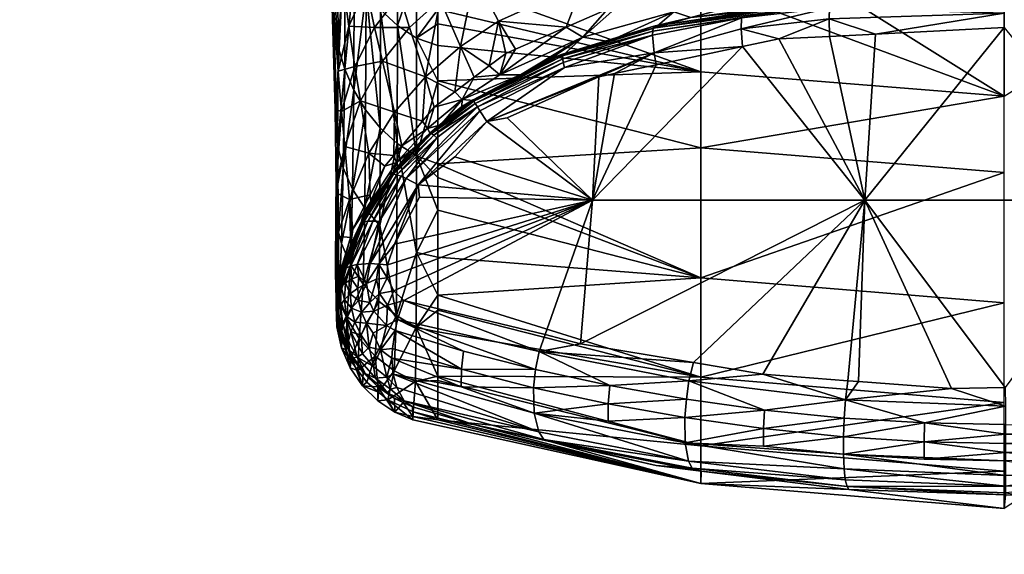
# Model space of a CAD drawing. Extents: x -0.028 to 0.148, y -0.14 to 0.028.
# Tile 64 of 256: x 0.108 to 0.12, y -0.041 to -0.035. Entities that reach past the tile are written whole.
import ezdxf

# ---------------------------------------------------------------- set-up
doc = ezdxf.new("R2010")
doc.units = 0
doc.layers.add('mesh', color=7, linetype='CONTINUOUS')

msp = doc.modelspace()

# ---------------------------------------------------------------- meshes
at = {"layer": 'mesh'}
mesh = msp.add_polyface(dxfattribs=at)
corners = [(0.112068, -0.033816, 0.071432), (0.112211, -0.03335, 0.07208), (0.112317, -0.033981, 0.07498), (0.112144, -0.034439, 0.074415), (0.112093, -0.035518, 0.076933), (0.112009, -0.034358, 0.070787), (0.112556, -0.033596, 0.075548), (0.112422, -0.034529, 0.077897), (0.112218, -0.034986, 0.077414), (0.112107, -0.03263, 0.0692), (0.112422, -0.032959, 0.072731), (0.111927, -0.032322, 0.065524), (0.112171, -0.03138, 0.067176), (0.112292, -0.032225, 0.069938), (0.112012, -0.03181, 0.066349), (0.112004, -0.03277, 0.06079), (0.112005, -0.032813, 0.060947), (0.112064, -0.033104, 0.060892), (0.111991, -0.032348, 0.059244), (0.112038, -0.032123, 0.058129), (0.11199, -0.032312, 0.059111), (0.111982, -0.031741, 0.058016), (0.111984, -0.031891, 0.058302), (0.112018, -0.033252, 0.062557), (0.112083, -0.033837, 0.063883), (0.112036, -0.034421, 0.067546), (0.112092, -0.035232, 0.070149), (0.112267, -0.03359, 0.060807), (0.112168, -0.034096, 0.063904), (0.112281, -0.034343, 0.063923), (0.11215, -0.033354, 0.060848), (0.112248, -0.032512, 0.05783), (0.112247, -0.03147, 0.056646), (0.112401, -0.031587, 0.056465), (0.112127, -0.032323, 0.057975), (0.112124, -0.031341, 0.056842), (0.112414, -0.033809, 0.060771), (0.112406, -0.033374, 0.059189), (0.113127, -0.031874, 0.199237), (0.110065, -0.031981, 0.200919), (0.113137, -0.031986, 0.199259), (0.111616, -0.032139, 0.231431), (0.113223, -0.03215, 0.232077), (0.111973, -0.03215, 0.23156), (0.113234, -0.032118, 0.19949), (0.111643, -0.032114, 0.200168), (0.112166, -0.03212, 0.19993), (0.112042, -0.034872, 0.07015), (0.112023, -0.033558, 0.063865), (0.112489, -0.032764, 0.057636)]
mesh.append_faces([[corners[k] for k in face] for face in [(0, 1, 2, 2), (3, 4, 5, 5), (6, 2, 1, 1), (7, 8, 3, 3), (8, 4, 3, 3), (1, 9, 10, 10), (0, 9, 1, 1), (0, 11, 9, 9), (0, 3, 5, 5), (2, 3, 0, 0), (2, 7, 3, 3), (12, 13, 14, 14), (9, 13, 10, 10), (9, 14, 13, 13), (11, 14, 9, 9), (15, 16, 17, 17), (17, 18, 15, 15), (19, 20, 17, 17), (21, 22, 19, 19), (23, 17, 16, 16), (23, 24, 17, 17), (24, 25, 26, 26), (27, 28, 29, 29), (27, 30, 28, 28), (31, 30, 27, 27), (32, 31, 33, 33), (34, 31, 32, 32), (34, 30, 31, 31), (28, 24, 26, 26), (30, 24, 28, 28), (30, 17, 24, 24), (34, 17, 30, 30), (34, 19, 17, 17), (35, 19, 34, 34), (36, 27, 29, 29), (37, 27, 36, 36), (37, 31, 27, 27), (38, 39, 40, 40), (41, 42, 43, 43), (44, 45, 46, 46), (5, 47, 25, 25), (48, 24, 23, 23), (24, 48, 25, 25), (49, 33, 31, 31)]])
mesh = msp.add_polyface(dxfattribs=at)
corners = [(0.118381, -0.033522, 0.08707), (0.118398, -0.034282, 0.095586), (0.117598, -0.034326, 0.095586), (0.118567, -0.034518, 0.102262), (0.117939, -0.034705, 0.108268), (0.11754, -0.034747, 0.108233), (0.118817, -0.034612, 0.108346), (0.117251, -0.034621, 0.101937), (0.117199, -0.034348, 0.095586), (0.119969, -0.034476, 0.101977), (0.119969, -0.034194, 0.095586), (0.119969, -0.034483, 0.102372), (0.119969, -0.034592, 0.108373), (0.121371, -0.034518, 0.102262), (0.12118, -0.03422, 0.095586), (0.119969, -0.035811, 0.061957), (0.119969, -0.03476, 0.058239), (0.118169, -0.03469, 0.058261), (0.121769, -0.03469, 0.058261), (0.116381, -0.03448, 0.058328), (0.118169, -0.033758, 0.056505), (0.119969, -0.033826, 0.056473), (0.116381, -0.036423, 0.065726), (0.119969, -0.036716, 0.065688), (0.116381, -0.035523, 0.062017), (0.117897, -0.034899, 0.10892), (0.1179, -0.035106, 0.109061), (0.117303, -0.035136, 0.109029), (0.118445, -0.035078, 0.10909), (0.117923, -0.034664, 0.108394), (0.117916, -0.034685, 0.108507), (0.119969, -0.034701, 0.10882), (0.117903, -0.034768, 0.108726), (0.117909, -0.03472, 0.108618), (0.115823, -0.034984, 0.108185), (0.115816, -0.035007, 0.108298), (0.118321, -0.037045, 0.110314), (0.116874, -0.035226, 0.108982), (0.119969, -0.034999, 0.10917), (0.121614, -0.037045, 0.110315), (0.119969, -0.03462, 0.1086), (0.119969, -0.03483, 0.109012), (0.122023, -0.034685, 0.108507)]
mesh.append_faces([[corners[k] for k in face] for face in [(0, 1, 2, 2), (3, 4, 5, 5), (3, 6, 4, 4), (7, 3, 5, 5), (7, 1, 3, 3), (2, 1, 7, 7), (7, 8, 2, 2), (9, 1, 10, 10), (9, 3, 1, 1), (11, 3, 9, 9), (11, 6, 3, 3), (12, 6, 11, 11), (13, 11, 9, 9), (13, 12, 11, 11), (14, 9, 10, 10), (15, 16, 17, 17), (18, 16, 15, 15), (17, 19, 15, 15), (16, 20, 17, 17), (18, 21, 16, 16), (15, 22, 23, 23), (19, 24, 15, 15), (25, 26, 27, 27), (28, 26, 25, 25), (29, 6, 30, 30), (29, 4, 6, 6), (5, 4, 29, 29), (31, 32, 33, 33), (30, 34, 29, 29), (33, 35, 30, 30), (36, 27, 26, 26), (36, 37, 27, 27), (36, 38, 39, 39), (36, 28, 38, 38), (26, 28, 36, 36), (40, 6, 12, 12), (40, 30, 6, 6), (40, 33, 30, 30), (31, 33, 40, 40), (41, 32, 31, 31), (41, 25, 32, 32), (41, 28, 25, 25), (38, 28, 41, 41), (42, 40, 12, 12)]])
mesh = msp.add_polyface(dxfattribs=at)
corners = [(0.115712, -0.033719, 0.086023), (0.116428, -0.03451, 0.095586), (0.1158, -0.034641, 0.095586), (0.116956, -0.033581, 0.08661), (0.117199, -0.034348, 0.095586), (0.116985, -0.034393, 0.095586), (0.117598, -0.034326, 0.095586), (0.114985, -0.034475, 0.090477), (0.117251, -0.034621, 0.101937), (0.11754, -0.034747, 0.108233), (0.116261, -0.034882, 0.10812), (0.116062, -0.034813, 0.101469), (0.115842, -0.035005, 0.108078), (0.115289, -0.035167, 0.108023), (0.115429, -0.034719, 0.095586), (0.116381, -0.036423, 0.065726), (0.113269, -0.036612, 0.070211), (0.116381, -0.037961, 0.073171), (0.116381, -0.035523, 0.062017), (0.113269, -0.035631, 0.065834), (0.114617, -0.034131, 0.058438), (0.116381, -0.03448, 0.058328), (0.116381, -0.034074, 0.057439), (0.118169, -0.03469, 0.058261), (0.118169, -0.033758, 0.056505), (0.119969, -0.036716, 0.065688), (0.119969, -0.035811, 0.061957), (0.113269, -0.034403, 0.060686), (0.115823, -0.034984, 0.108185), (0.117903, -0.034768, 0.108726), (0.117897, -0.034899, 0.10892), (0.116859, -0.035017, 0.108823), (0.117303, -0.035136, 0.109029), (0.116874, -0.035226, 0.108982), (0.116862, -0.034885, 0.108629), (0.117909, -0.03472, 0.108618), (0.115816, -0.035007, 0.108298), (0.114746, -0.035314, 0.108077), (0.117923, -0.034664, 0.108394), (0.117916, -0.034685, 0.108507), (0.115811, -0.035042, 0.108409), (0.11581, -0.03509, 0.108516), (0.115098, -0.037045, 0.10964), (0.118321, -0.037045, 0.110314), (0.115851, -0.03544, 0.108871), (0.115828, -0.035299, 0.108794), (0.115358, -0.035543, 0.108818), (0.114767, -0.035474, 0.108511), (0.114957, -0.038742, 0.1103)]
mesh.append_faces([[corners[k] for k in face] for face in [(0, 1, 2, 2), (3, 4, 5, 5), (3, 6, 4, 4), (7, 0, 2, 2), (0, 5, 1, 1), (8, 9, 10, 10), (11, 12, 13, 13), (10, 12, 11, 11), (2, 11, 14, 14), (11, 8, 10, 10), (11, 1, 8, 8), (2, 1, 11, 11), (8, 5, 4, 4), (1, 5, 8, 8), (15, 16, 17, 17), (18, 19, 15, 15), (20, 21, 22, 22), (23, 24, 21, 21), (25, 15, 17, 17), (26, 18, 15, 15), (21, 27, 18, 18), (28, 12, 10, 10), (29, 30, 31, 31), (31, 32, 33, 33), (30, 32, 31, 31), (34, 29, 31, 31), (35, 29, 34, 34), (28, 13, 12, 12), (36, 37, 28, 28), (38, 10, 9, 9), (38, 28, 10, 10), (39, 36, 28, 28), (35, 40, 36, 36), (34, 40, 35, 35), (34, 41, 40, 40), (42, 33, 43, 43), (42, 44, 33, 33), (45, 44, 46, 46), (45, 33, 44, 44), (31, 33, 45, 45), (34, 31, 45, 45), (45, 41, 34, 34), (45, 47, 41, 41), (43, 48, 42, 42)]])
mesh = msp.add_polyface(dxfattribs=at)
corners = [(0.113707, -0.034389, 0.084736), (0.114636, -0.033975, 0.085386), (0.114985, -0.034475, 0.090477), (0.113988, -0.034926, 0.090151), (0.113879, -0.035455, 0.095586), (0.113537, -0.035226, 0.089989), (0.115429, -0.034719, 0.095586), (0.115278, -0.034785, 0.095586), (0.114076, -0.035308, 0.095586), (0.11419, -0.035258, 0.095586), (0.114789, -0.034997, 0.095586), (0.113299, -0.034667, 0.084411), (0.113545, -0.034016, 0.082041), (0.1158, -0.034641, 0.095586), (0.115712, -0.033719, 0.086023), (0.113975, -0.033796, 0.082447), (0.114984, -0.035115, 0.100928), (0.114758, -0.035323, 0.10797), (0.114602, -0.035368, 0.107954), (0.115289, -0.035167, 0.108023), (0.116062, -0.034813, 0.101469), (0.114005, -0.035562, 0.100346), (0.114249, -0.03556, 0.107938), (0.116381, -0.035523, 0.062017), (0.113269, -0.034787, 0.06217), (0.113269, -0.034956, 0.062824), (0.113269, -0.034403, 0.060686), (0.113269, -0.035215, 0.063979), (0.114617, -0.034131, 0.058438), (0.113269, -0.034246, 0.060082), (0.116381, -0.03448, 0.058328), (0.113269, -0.033887, 0.058995), (0.114746, -0.035314, 0.108077), (0.115823, -0.034984, 0.108185), (0.114747, -0.03537, 0.108301), (0.115811, -0.035042, 0.108409), (0.11581, -0.03509, 0.108516), (0.114744, -0.035335, 0.10819), (0.115816, -0.035007, 0.108298), (0.113687, -0.035855, 0.108021), (0.114754, -0.035416, 0.108409), (0.114767, -0.035474, 0.108511)]
mesh.append_faces([[corners[k] for k in face] for face in [(0, 1, 2, 2), (3, 4, 5, 5), (6, 7, 2, 2), (3, 8, 4, 4), (3, 9, 8, 8), (10, 9, 3, 3), (0, 5, 11, 11), (0, 3, 5, 5), (2, 3, 0, 0), (2, 10, 3, 3), (7, 10, 2, 2), (12, 0, 11, 11), (2, 13, 6, 6), (1, 14, 2, 2), (12, 15, 0, 0), (16, 10, 7, 7), (16, 17, 18, 18), (16, 19, 17, 17), (20, 19, 16, 16), (21, 4, 8, 8), (22, 16, 18, 18), (22, 21, 16, 16), (21, 10, 16, 16), (21, 9, 10, 10), (8, 9, 21, 21), (6, 16, 7, 7), (6, 20, 16, 16), (23, 24, 25, 25), (23, 26, 24, 24), (25, 27, 23, 23), (28, 29, 30, 30), (31, 29, 28, 28), (29, 26, 30, 30), (32, 17, 19, 19), (18, 32, 22, 22), (18, 17, 32, 32), (33, 32, 19, 19), (34, 35, 36, 36), (37, 32, 38, 38), (37, 39, 32, 32), (37, 35, 34, 34), (38, 35, 37, 37), (40, 34, 36, 36), (41, 40, 36, 36)]])
mesh = msp.add_polyface(dxfattribs=at)
corners = [(0.112816, -0.034611, 0.081229), (0.112523, -0.035, 0.080826), (0.112422, -0.034529, 0.077897), (0.112934, -0.035002, 0.084088), (0.113299, -0.034667, 0.084411), (0.11276, -0.036003, 0.089666), (0.112456, -0.036488, 0.089505), (0.112355, -0.035868, 0.083443), (0.11347, -0.035761, 0.095586), (0.113228, -0.035942, 0.095586), (0.113124, -0.035583, 0.089827), (0.113537, -0.035226, 0.089989), (0.11309, -0.036107, 0.095586), (0.112846, -0.036399, 0.095586), (0.112615, -0.0354, 0.083765), (0.11229, -0.035461, 0.080423), (0.112688, -0.034144, 0.078382), (0.112317, -0.033981, 0.07498), (0.113007, -0.033825, 0.078868), (0.112792, -0.034976, 0.063964), (0.112789, -0.036372, 0.070203), (0.113019, -0.03652, 0.070207), (0.112592, -0.03479, 0.063953), (0.112794, -0.034175, 0.060715), (0.11259, -0.034006, 0.06074), (0.113269, -0.034403, 0.060686), (0.113269, -0.034246, 0.060082), (0.113144, -0.033885, 0.058996), (0.113022, -0.03431, 0.060696), (0.113269, -0.034787, 0.06217), (0.11302, -0.035128, 0.063971), (0.112422, -0.034576, 0.063939), (0.112417, -0.035975, 0.070188), (0.112588, -0.036188, 0.070197), (0.113269, -0.034956, 0.062824), (0.113269, -0.035215, 0.063979), (0.113269, -0.035631, 0.065834), (0.112277, -0.035741, 0.070176), (0.112414, -0.033809, 0.060771), (0.112281, -0.034343, 0.063923), (0.113147, -0.036197, 0.099736), (0.113558, -0.035853, 0.100044), (0.113556, -0.035937, 0.107907), (0.113178, -0.036247, 0.108032), (0.113307, -0.036153, 0.107919)]
mesh.append_faces([[corners[k] for k in face] for face in [(0, 1, 2, 2), (0, 3, 1, 1), (4, 3, 0, 0), (5, 6, 7, 7), (8, 9, 10, 10), (11, 8, 10, 10), (12, 13, 5, 5), (14, 7, 15, 15), (14, 5, 7, 7), (10, 5, 14, 14), (10, 12, 5, 5), (9, 12, 10, 10), (1, 14, 15, 15), (3, 14, 1, 1), (3, 10, 14, 14), (4, 10, 3, 3), (4, 11, 10, 10), (16, 2, 17, 17), (16, 0, 2, 2), (18, 0, 16, 16), (18, 4, 0, 0), (19, 20, 21, 21), (19, 22, 20, 20), (23, 22, 19, 19), (23, 24, 22, 22), (25, 26, 27, 27), (28, 29, 25, 25), (30, 29, 28, 28), (31, 32, 33, 33), (30, 34, 29, 29), (30, 35, 34, 34), (36, 35, 30, 30), (19, 28, 23, 23), (19, 30, 28, 28), (21, 30, 19, 19), (21, 36, 30, 30), (31, 22, 24, 24), (33, 22, 31, 31), (33, 20, 22, 22), (31, 37, 32, 32), (38, 39, 31, 31), (40, 12, 9, 9), (41, 40, 9, 9), (42, 43, 44, 44)]])
mesh = msp.add_polyface(dxfattribs=at)
corners = [(0.112422, -0.034529, 0.077897), (0.112523, -0.035, 0.080826), (0.112218, -0.034986, 0.077414), (0.112133, -0.035996, 0.080023), (0.112169, -0.036407, 0.083123), (0.112067, -0.036854, 0.081564), (0.112355, -0.035868, 0.083443), (0.112456, -0.036488, 0.089505), (0.112226, -0.037035, 0.089345), (0.11229, -0.035461, 0.080423), (0.112093, -0.035518, 0.076933), (0.112073, -0.037286, 0.082819), (0.112064, -0.037148, 0.082823), (0.112084, -0.036397, 0.07649), (0.112095, -0.037422, 0.082815), (0.112262, -0.036912, 0.076459), (0.112153, -0.036662, 0.076473), (0.112131, -0.037555, 0.082812), (0.112277, -0.035741, 0.070176), (0.112169, -0.035492, 0.070163), (0.112281, -0.034343, 0.063923), (0.112168, -0.034096, 0.063904), (0.112092, -0.035232, 0.070149), (0.112417, -0.035975, 0.070188), (0.112407, -0.03714, 0.076447), (0.112422, -0.034576, 0.063939), (0.112242, -0.037569, 0.098781), (0.112266, -0.037385, 0.095586), (0.112477, -0.037058, 0.099104), (0.112304, -0.037492, 0.108099), (0.112365, -0.037346, 0.10807), (0.112364, -0.037317, 0.108182), (0.112079, -0.03747, 0.089198), (0.112236, -0.037487, 0.095586), (0.112069, -0.036956, 0.082831), (0.112009, -0.034358, 0.070787), (0.112056, -0.035972, 0.076482), (0.112042, -0.034872, 0.07015), (0.112472, -0.036979, 0.095586), (0.112063, -0.037768, 0.08919), (0.112036, -0.034421, 0.067546)]
mesh.append_faces([[corners[k] for k in face] for face in [(0, 1, 2, 2), (3, 4, 5, 5), (6, 4, 3, 3), (6, 7, 4, 4), (7, 8, 4, 4), (9, 3, 10, 10), (9, 6, 3, 3), (2, 9, 10, 10), (1, 9, 2, 2), (11, 5, 12, 12), (11, 13, 5, 5), (14, 13, 11, 11), (15, 16, 17, 17), (18, 16, 15, 15), (18, 19, 16, 16), (20, 19, 18, 18), (20, 21, 19, 19), (16, 14, 17, 17), (16, 13, 14, 14), (19, 13, 16, 16), (19, 22, 13, 13), (21, 22, 19, 19), (23, 15, 24, 24), (23, 18, 15, 15), (25, 20, 18, 18), (26, 27, 28, 28), (29, 30, 31, 31), (32, 8, 33, 33), (32, 34, 8, 8), (4, 34, 5, 5), (35, 36, 37, 37), (35, 10, 36, 36), (3, 5, 36, 36), (8, 27, 33, 33), (38, 27, 8, 8), (4, 8, 34, 34), (7, 38, 8, 8), (10, 3, 36, 36), (13, 36, 5, 5), (13, 37, 36, 36), (22, 37, 13, 13), (12, 5, 34, 34), (39, 12, 34, 34), (22, 40, 37, 37)]])
mesh = msp.add_polyface(dxfattribs=at)
corners = [(0.113537, -0.035226, 0.089989), (0.113701, -0.035588, 0.095586), (0.11347, -0.035761, 0.095586), (0.113879, -0.035455, 0.095586), (0.113558, -0.035853, 0.100044), (0.113556, -0.035937, 0.107907), (0.113307, -0.036153, 0.107919), (0.113228, -0.035942, 0.095586), (0.113147, -0.036197, 0.099736), (0.114005, -0.035562, 0.100346), (0.114249, -0.03556, 0.107938), (0.116381, -0.036423, 0.065726), (0.113269, -0.035631, 0.065834), (0.113269, -0.036612, 0.070211), (0.116381, -0.035523, 0.062017), (0.113269, -0.035215, 0.063979), (0.112895, -0.036786, 0.108533), (0.11326, -0.036306, 0.108371), (0.113738, -0.035938, 0.108356), (0.113769, -0.035987, 0.108459), (0.114746, -0.035314, 0.108077), (0.113687, -0.035855, 0.108021), (0.113178, -0.036247, 0.108032), (0.113696, -0.035871, 0.108135), (0.114744, -0.035335, 0.10819), (0.113196, -0.036256, 0.108147), (0.113713, -0.035899, 0.108247), (0.114747, -0.03537, 0.108301), (0.114754, -0.035416, 0.108409), (0.113223, -0.036276, 0.108261), (0.115098, -0.037045, 0.10964), (0.115174, -0.035582, 0.108798), (0.115358, -0.035543, 0.108818), (0.114092, -0.036068, 0.108719), (0.115851, -0.03544, 0.108871), (0.113692, -0.035863, 0.107913), (0.115828, -0.035299, 0.108794), (0.113849, -0.036112, 0.108638), (0.114767, -0.035474, 0.108511), (0.113038, -0.036861, 0.108714), (0.11347, -0.036531, 0.108735), (0.113055, -0.037008, 0.10881)]
mesh.append_faces([[corners[k] for k in face] for face in [(0, 1, 2, 2), (0, 3, 1, 1), (4, 5, 6, 6), (4, 7, 2, 2), (6, 8, 4, 4), (9, 1, 3, 3), (4, 9, 10, 10), (4, 1, 9, 9), (2, 1, 4, 4), (11, 12, 13, 13), (14, 15, 12, 12), (16, 17, 18, 18), (19, 16, 18, 18), (10, 20, 21, 21), (5, 21, 22, 22), (23, 21, 24, 24), (23, 22, 21, 21), (25, 22, 23, 23), (23, 26, 25, 25), (23, 27, 26, 26), (24, 27, 23, 23), (28, 26, 27, 27), (18, 26, 28, 28), (18, 29, 26, 26), (17, 29, 18, 18), (30, 31, 32, 32), (30, 33, 31, 31), (32, 34, 30, 30), (4, 35, 5, 5), (10, 35, 4, 4), (31, 36, 32, 32), (31, 37, 36, 36), (33, 37, 31, 31), (38, 18, 28, 28), (19, 18, 38, 38), (38, 36, 37, 37), (10, 21, 35, 35), (35, 21, 5, 5), (37, 19, 38, 38), (37, 39, 19, 19), (30, 37, 33, 33), (30, 40, 37, 37), (39, 40, 30, 30), (30, 41, 39, 39)]])
mesh = msp.add_polyface(dxfattribs=at)
corners = [(0.022483, -0.045228, 0.123988), (0.02254, -0.064904, 0.126615), (0.023379, -0.045228, 0.126524), (0.023597, -0.041139, 0.126735), (0.023452, -0.041151, 0.131012), (0.023579, -0.038217, 0.131009), (0.023752, -0.037437, 0.126699), (0.02352, -0.038214, 0.13138), (0.023796, -0.035669, 0.126515), (0.022584, -0.064905, 0.126804), (0.0226, -0.064904, 0.126961), (0.022943, -0.056752, 0.126882), (0.112194, -0.038442, 0.089211), (0.112103, -0.038613, 0.095583), (0.112185, -0.038816, 0.095581), (0.112379, -0.039241, 0.102005), (0.112326, -0.039059, 0.09558), (0.112233, -0.039028, 0.102005), (0.112131, -0.038791, 0.102004), (0.023426, -0.045228, 0.126774), (0.112232, -0.038932, 0.095581), (0.112339, -0.038682, 0.089215), (0.112139, -0.038648, 0.108277), (0.1121, -0.038427, 0.108244), (0.112249, -0.038901, 0.108325), (0.112388, -0.039084, 0.108365), (0.112077, -0.038544, 0.102003), (0.112081, -0.038456, 0.095584), (0.112318, -0.038902, 0.108652), (0.112411, -0.039096, 0.10853), (0.112274, -0.03891, 0.108482), (0.112148, -0.038507, 0.108546), (0.112218, -0.038809, 0.108459), (0.112135, -0.038592, 0.108413), (0.112216, -0.038712, 0.108597), (0.11224, -0.038603, 0.108731), (0.112379, -0.038861, 0.108823), (0.112362, -0.038642, 0.108917), (0.112186, -0.038416, 0.108675), (0.112291, -0.038487, 0.108854)]
mesh.append_faces([[corners[k] for k in face] for face in [(0, 1, 2, 2), (3, 4, 5, 5), (5, 6, 3, 3), (7, 5, 4, 4), (6, 8, 2, 2), (9, 10, 11, 11), (12, 13, 14, 14), (15, 16, 17, 17), (18, 14, 13, 13), (4, 19, 11, 11), (3, 19, 4, 4), (3, 6, 19, 19), (6, 2, 19, 19), (9, 19, 2, 2), (11, 19, 9, 9), (12, 14, 20, 20), (20, 16, 21, 21), (21, 12, 20, 20), (18, 22, 17, 17), (18, 23, 22, 22), (24, 25, 15, 15), (22, 24, 17, 17), (15, 17, 24, 24), (18, 20, 14, 14), (17, 20, 18, 18), (16, 20, 17, 17), (18, 26, 23, 23), (18, 27, 26, 26), (13, 27, 18, 18), (28, 29, 30, 30), (31, 32, 33, 33), (31, 34, 32, 32), (35, 36, 28, 28), (37, 36, 35, 35), (33, 24, 22, 22), (32, 24, 33, 33), (32, 30, 24, 24), (32, 28, 30, 30), (34, 28, 32, 32), (34, 35, 28, 28), (38, 35, 34, 34), (30, 25, 24, 24), (29, 25, 30, 30), (35, 39, 37, 37)]])
mesh = msp.add_polyface(dxfattribs=at)
corners = [(0.112456, -0.036488, 0.089505), (0.112749, -0.036515, 0.095586), (0.112642, -0.036642, 0.095586), (0.11276, -0.036003, 0.089666), (0.112846, -0.036399, 0.095586), (0.112588, -0.036188, 0.070197), (0.112407, -0.03714, 0.076447), (0.112585, -0.037344, 0.076438), (0.112417, -0.035975, 0.070188), (0.113269, -0.036776, 0.070944), (0.113269, -0.036612, 0.070211), (0.113019, -0.03652, 0.070207), (0.113269, -0.037161, 0.073196), (0.112789, -0.036372, 0.070203), (0.113019, -0.037661, 0.076433), (0.113269, -0.035631, 0.065834), (0.112782, -0.036599, 0.099423), (0.112945, -0.036466, 0.107937), (0.112726, -0.036761, 0.107977), (0.113182, -0.036261, 0.107925), (0.113147, -0.036197, 0.099736), (0.112558, -0.036987, 0.108007), (0.112477, -0.037058, 0.099104), (0.11309, -0.036107, 0.095586), (0.113307, -0.036153, 0.107919), (0.112895, -0.036786, 0.108533), (0.112835, -0.03676, 0.108428), (0.11326, -0.036306, 0.108371), (0.112575, -0.037298, 0.108641), (0.112721, -0.036737, 0.108083), (0.113178, -0.036247, 0.108032), (0.113196, -0.036256, 0.108147), (0.112748, -0.036736, 0.108201), (0.112364, -0.037317, 0.108182), (0.112443, -0.037292, 0.108421), (0.112396, -0.037301, 0.108302), (0.112786, -0.036743, 0.108317), (0.113223, -0.036276, 0.108261), (0.113713, -0.035899, 0.108247), (0.112503, -0.037291, 0.108535), (0.112472, -0.036979, 0.095586), (0.113038, -0.036861, 0.108714), (0.113769, -0.035987, 0.108459), (0.113849, -0.036112, 0.108638), (0.11347, -0.036531, 0.108735)]
mesh.append_faces([[corners[k] for k in face] for face in [(0, 1, 2, 2), (3, 1, 0, 0), (3, 4, 1, 1), (5, 6, 7, 7), (5, 8, 6, 6), (9, 10, 11, 11), (11, 12, 9, 9), (13, 14, 11, 11), (10, 15, 11, 11), (7, 13, 5, 5), (16, 17, 18, 18), (16, 19, 17, 17), (20, 19, 16, 16), (18, 21, 22, 22), (22, 16, 18, 18), (22, 2, 16, 16), (20, 4, 23, 23), (16, 4, 20, 20), (16, 1, 4, 4), (2, 1, 16, 16), (24, 19, 20, 20), (25, 26, 27, 27), (28, 26, 25, 25), (17, 29, 18, 18), (17, 30, 29, 29), (19, 30, 17, 17), (19, 24, 30, 30), (31, 29, 30, 30), (32, 29, 31, 31), (29, 21, 18, 18), (29, 33, 21, 21), (32, 33, 29, 29), (34, 35, 32, 32), (32, 36, 34, 34), (32, 37, 36, 36), (31, 37, 32, 32), (31, 38, 37, 37), (27, 36, 37, 37), (26, 36, 27, 27), (26, 39, 36, 36), (0, 2, 40, 40), (40, 2, 22, 22), (41, 25, 42, 42), (43, 44, 41, 41)]])
mesh = msp.add_polyface(dxfattribs=at)
corners = [(0.112571, -0.038238, 0.082799), (0.112388, -0.038037, 0.082801), (0.112339, -0.038682, 0.089215), (0.112585, -0.037344, 0.076438), (0.112407, -0.03714, 0.076447), (0.112782, -0.03841, 0.082798), (0.112789, -0.036372, 0.070203), (0.112529, -0.038891, 0.089216), (0.11246, -0.037119, 0.108025), (0.112477, -0.037058, 0.099104), (0.112558, -0.036987, 0.108007), (0.112242, -0.037569, 0.098781), (0.112365, -0.037346, 0.10807), (0.112895, -0.036786, 0.108533), (0.11247, -0.037795, 0.108867), (0.112575, -0.037298, 0.108641), (0.112364, -0.037317, 0.108182), (0.112748, -0.036736, 0.108201), (0.112396, -0.037301, 0.108302), (0.112443, -0.037292, 0.108421), (0.112786, -0.036743, 0.108317), (0.112503, -0.037291, 0.108535), (0.112835, -0.03676, 0.108428), (0.112291, -0.038487, 0.108854), (0.112369, -0.038369, 0.108959), (0.112426, -0.038499, 0.109022), (0.112751, -0.038115, 0.109189), (0.112675, -0.038287, 0.109203), (0.112582, -0.038147, 0.109103), (0.112515, -0.038356, 0.109101), (0.112467, -0.038254, 0.109043), (0.112544, -0.037979, 0.109016), (0.112427, -0.038029, 0.108942), (0.112334, -0.03823, 0.108902), (0.112323, -0.038087, 0.108851), (0.112336, -0.037942, 0.108807), (0.112266, -0.037385, 0.095586), (0.112472, -0.036979, 0.095586), (0.112677, -0.037807, 0.10902), (0.112573, -0.0378, 0.108946), (0.112759, -0.037566, 0.108948), (0.113038, -0.036861, 0.108714), (0.112315, -0.037803, 0.108694), (0.11267, -0.037961, 0.109084), (0.112869, -0.038231, 0.109292), (0.112793, -0.038455, 0.109304), (0.112663, -0.038527, 0.109225)]
mesh.append_faces([[corners[k] for k in face] for face in [(0, 1, 2, 2), (3, 1, 0, 0), (3, 4, 1, 1), (3, 5, 6, 6), (0, 5, 3, 3), (0, 7, 5, 5), (2, 7, 0, 0), (8, 9, 10, 10), (8, 11, 9, 9), (12, 11, 8, 8), (13, 14, 15, 15), (16, 8, 10, 10), (16, 12, 8, 8), (17, 18, 16, 16), (19, 20, 21, 21), (15, 21, 22, 22), (23, 24, 25, 25), (26, 27, 28, 28), (29, 28, 27, 27), (30, 28, 29, 29), (30, 31, 28, 28), (32, 31, 30, 30), (24, 29, 25, 25), (24, 30, 29, 29), (33, 30, 24, 24), (33, 32, 30, 30), (34, 35, 32, 32), (9, 36, 37, 37), (38, 39, 40, 40), (39, 14, 41, 41), (15, 14, 42, 42), (15, 42, 21, 21), (43, 28, 31, 31), (39, 38, 43, 43), (42, 14, 32, 32), (31, 39, 43, 43), (27, 44, 45, 45), (26, 28, 43, 43), (44, 27, 26, 26), (46, 27, 45, 45), (29, 27, 46, 46), (32, 39, 31, 31), (14, 39, 32, 32), (25, 29, 46, 46)]])
mesh = msp.add_polyface(dxfattribs=at)
corners = [(0.113016, -0.038552, 0.0828), (0.113269, -0.038603, 0.082811), (0.113269, -0.038347, 0.080624), (0.113019, -0.037661, 0.076433), (0.113269, -0.037717, 0.076445), (0.113269, -0.037161, 0.073196), (0.113019, -0.03652, 0.070207), (0.112789, -0.036372, 0.070203), (0.112782, -0.03841, 0.082798), (0.113269, -0.038166, 0.079072), (0.112754, -0.039062, 0.089213), (0.113269, -0.039127, 0.087298), (0.113006, -0.039189, 0.089207), (0.116381, -0.037961, 0.073171), (0.113269, -0.036776, 0.070944), (0.113269, -0.036612, 0.070211), (0.116381, -0.03914, 0.080648), (0.113549, -0.039045, 0.109676), (0.113576, -0.03883, 0.109737), (0.114425, -0.039047, 0.110131), (0.114468, -0.038836, 0.110146), (0.115305, -0.039237, 0.110468), (0.114401, -0.039263, 0.11007), (0.113547, -0.039251, 0.109571), (0.112677, -0.037807, 0.10902), (0.112759, -0.037566, 0.108948), (0.115098, -0.037045, 0.10964), (0.113038, -0.036861, 0.108714), (0.113055, -0.037008, 0.10881), (0.112573, -0.0378, 0.108946), (0.11247, -0.037795, 0.108867), (0.112895, -0.036786, 0.108533), (0.112793, -0.038455, 0.109304), (0.112869, -0.038231, 0.109292), (0.112742, -0.039101, 0.109058), (0.112727, -0.038912, 0.109179), (0.114957, -0.038742, 0.1103), (0.116293, -0.038966, 0.110693), (0.114539, -0.038632, 0.110096), (0.112765, -0.038588, 0.109282), (0.112736, -0.0388, 0.109222), (0.11267, -0.037961, 0.109084), (0.112751, -0.038115, 0.109189)]
mesh.append_faces([[corners[k] for k in face] for face in [(0, 1, 2, 2), (3, 4, 5, 5), (6, 3, 5, 5), (7, 8, 3, 3), (9, 0, 2, 2), (3, 9, 4, 4), (3, 0, 9, 9), (8, 0, 3, 3), (8, 10, 0, 0), (0, 11, 1, 1), (0, 12, 11, 11), (10, 12, 0, 0), (13, 14, 5, 5), (13, 15, 14, 14), (9, 2, 16, 16), (13, 4, 9, 9), (5, 4, 13, 13), (16, 1, 11, 11), (2, 1, 16, 16), (17, 18, 19, 19), (19, 20, 21, 21), (22, 23, 17, 17), (24, 25, 26, 26), (25, 27, 28, 28), (25, 29, 27, 27), (27, 30, 31, 31), (32, 19, 18, 18), (20, 32, 33, 33), (23, 34, 35, 35), (20, 36, 37, 37), (38, 20, 33, 33), (36, 20, 38, 38), (19, 32, 20, 20), (18, 39, 32, 32), (17, 39, 18, 18), (17, 40, 39, 39), (35, 40, 17, 17), (17, 23, 35, 35), (24, 26, 41, 41), (26, 38, 33, 33), (26, 42, 41, 41), (26, 33, 42, 42), (25, 28, 26, 26), (26, 36, 38, 38)]])
mesh = msp.add_polyface(dxfattribs=at)
corners = [(0.119969, -0.040249, 0.088167), (0.116381, -0.040395, 0.095659), (0.119969, -0.040691, 0.095677), (0.119969, -0.039439, 0.08066), (0.116381, -0.039951, 0.088148), (0.119969, -0.038259, 0.073165), (0.116381, -0.03914, 0.080648), (0.119969, -0.036716, 0.065688), (0.116381, -0.037961, 0.073171), (0.118091, -0.039405, 0.111134), (0.118243, -0.03919, 0.111076), (0.119344, -0.039273, 0.111214), (0.119982, -0.039482, 0.11126), (0.11998, -0.039259, 0.111191), (0.119027, -0.03968, 0.111218), (0.118076, -0.039622, 0.111123), (0.118067, -0.039843, 0.11106), (0.119022, -0.039902, 0.111155), (0.118118, -0.03918, 0.11106), (0.121892, -0.039731, 0.111095), (0.119982, -0.039812, 0.111224), (0.119982, -0.0397, 0.111249), (0.121896, -0.039841, 0.111057), (0.119982, -0.039922, 0.111186), (0.119982, -0.040028, 0.111135), (0.119022, -0.040108, 0.11104), (0.121897, -0.039947, 0.111006), (0.118321, -0.037045, 0.110314), (0.121614, -0.037045, 0.110315), (0.119983, -0.040531, 0.110302), (0.120202, -0.040538, 0.110314), (0.118129, -0.040468, 0.110203), (0.119982, -0.04043, 0.110719), (0.119982, -0.040508, 0.110515), (0.11811, -0.040432, 0.110395), (0.119982, -0.040128, 0.111071), (0.118066, -0.040049, 0.110946), (0.119982, -0.040302, 0.11091), (0.118074, -0.040223, 0.110786), (0.118089, -0.040353, 0.110597), (0.120931, -0.040409, 0.110687), (0.120942, -0.040107, 0.111038), (0.120938, -0.040281, 0.110878)]
mesh.append_faces([[corners[k] for k in face] for face in [(0, 1, 2, 2), (3, 4, 0, 0), (5, 6, 3, 3), (7, 8, 5, 5), (9, 10, 11, 11), (12, 11, 13, 13), (12, 9, 11, 11), (14, 9, 12, 12), (14, 15, 9, 9), (14, 16, 15, 15), (17, 16, 14, 14), (9, 18, 10, 10), (19, 20, 21, 21), (22, 23, 20, 20), (24, 25, 17, 17), (21, 14, 12, 12), (20, 14, 21, 21), (20, 17, 14, 14), (23, 17, 20, 20), (23, 24, 17, 17), (26, 24, 23, 23), (27, 13, 11, 11), (28, 13, 27, 27), (27, 10, 18, 18), (11, 10, 27, 27), (2, 29, 30, 30), (2, 31, 29, 29), (32, 33, 34, 34), (35, 36, 25, 25), (37, 36, 35, 35), (38, 36, 37, 37), (39, 32, 34, 34), (38, 32, 39, 39), (34, 29, 31, 31), (33, 29, 34, 34), (30, 29, 33, 33), (40, 33, 32, 32), (17, 36, 16, 16), (17, 25, 36, 36), (24, 35, 25, 25), (41, 35, 24, 24), (42, 37, 35, 35), (32, 37, 42, 42), (32, 38, 37, 37)]])
mesh = msp.add_polyface(dxfattribs=at)
corners = [(0.112061, -0.037906, 0.089195), (0.112064, -0.037148, 0.082823), (0.112063, -0.037768, 0.08919), (0.112073, -0.037286, 0.082819), (0.112074, -0.038044, 0.0892), (0.112095, -0.037422, 0.082815), (0.1121, -0.03818, 0.089204), (0.112262, -0.036912, 0.076459), (0.112131, -0.037555, 0.082812), (0.112238, -0.037808, 0.082806), (0.112407, -0.03714, 0.076447), (0.112388, -0.038037, 0.082801), (0.11211, -0.038055, 0.103238), (0.112107, -0.038044, 0.101999), (0.112242, -0.037569, 0.098781), (0.112304, -0.037492, 0.108099), (0.112365, -0.037346, 0.10807), (0.112097, -0.038013, 0.098493), (0.112149, -0.037876, 0.108303), (0.112364, -0.037317, 0.108182), (0.112249, -0.037979, 0.1087), (0.112336, -0.037942, 0.108807), (0.112323, -0.038087, 0.108851), (0.112079, -0.03747, 0.089198), (0.112236, -0.037487, 0.095586), (0.112089, -0.037986, 0.095586), (0.112069, -0.036956, 0.082831), (0.112067, -0.038215, 0.095585), (0.112129, -0.037908, 0.108181), (0.112266, -0.037385, 0.095586), (0.112503, -0.037291, 0.108535), (0.112315, -0.037803, 0.108694), (0.112242, -0.037819, 0.108575), (0.112185, -0.037849, 0.108426), (0.112396, -0.037301, 0.108302), (0.112443, -0.037292, 0.108421), (0.112095, -0.038121, 0.108335), (0.112093, -0.038174, 0.108211), (0.112179, -0.038023, 0.108583), (0.112128, -0.03807, 0.10846), (0.112427, -0.038029, 0.108942)]
mesh.append_faces([[corners[k] for k in face] for face in [(0, 1, 2, 2), (0, 3, 1, 1), (4, 3, 0, 0), (4, 5, 3, 3), (6, 5, 4, 4), (7, 8, 9, 9), (8, 6, 9, 9), (8, 5, 6, 6), (10, 9, 11, 11), (10, 7, 9, 9), (12, 13, 14, 14), (15, 14, 16, 16), (15, 12, 14, 14), (17, 14, 13, 13), (18, 15, 19, 19), (20, 21, 22, 22), (23, 24, 25, 25), (25, 2, 23, 23), (2, 26, 23, 23), (27, 2, 25, 25), (27, 0, 2, 2), (27, 4, 0, 0), (28, 12, 15, 15), (17, 24, 14, 14), (25, 24, 17, 17), (14, 24, 29, 29), (17, 27, 25, 25), (30, 31, 32, 32), (33, 19, 34, 34), (18, 19, 33, 33), (28, 15, 18, 18), (35, 33, 34, 34), (32, 33, 35, 35), (35, 30, 32, 32), (36, 37, 28, 28), (38, 32, 20, 20), (18, 36, 28, 28), (33, 36, 18, 18), (33, 39, 36, 36), (31, 40, 21, 21), (39, 32, 38, 38), (33, 32, 39, 39), (20, 31, 21, 21), (32, 31, 20, 20)]])
mesh = msp.add_polyface(dxfattribs=at)
corners = [(0.116381, -0.037961, 0.073171), (0.113269, -0.038166, 0.079072), (0.116381, -0.03914, 0.080648), (0.113269, -0.039127, 0.087298), (0.116381, -0.039951, 0.088148), (0.119969, -0.040691, 0.095677), (0.116381, -0.040395, 0.095659), (0.118129, -0.040468, 0.110203), (0.119969, -0.040249, 0.088167), (0.119969, -0.039439, 0.08066), (0.119969, -0.038259, 0.073165), (0.115854, -0.040182, 0.109725), (0.114523, -0.039875, 0.109452), (0.116277, -0.040215, 0.110037), (0.118089, -0.040353, 0.110597), (0.11811, -0.040432, 0.110395), (0.117122, -0.039747, 0.110903), (0.118076, -0.039622, 0.111123), (0.118067, -0.039843, 0.11106), (0.117135, -0.039527, 0.110965), (0.116193, -0.039617, 0.110684), (0.118091, -0.039405, 0.111134), (0.11624, -0.039183, 0.110759), (0.117115, -0.039104, 0.110934), (0.118118, -0.03918, 0.11106), (0.116293, -0.038966, 0.110693), (0.114468, -0.038836, 0.110146), (0.115284, -0.039455, 0.110406), (0.11621, -0.039398, 0.110746), (0.115305, -0.039237, 0.110468), (0.117121, -0.039953, 0.110789), (0.118321, -0.037045, 0.110314), (0.116384, -0.040249, 0.109836), (0.114609, -0.039904, 0.109231), (0.116197, -0.039916, 0.110499), (0.118066, -0.040049, 0.110946), (0.118074, -0.040223, 0.110786), (0.116236, -0.040131, 0.110233), (0.115283, -0.039661, 0.110296), (0.114408, -0.039563, 0.109892), (0.114957, -0.038742, 0.1103)]
mesh.append_faces([[corners[k] for k in face] for face in [(0, 1, 2, 2), (2, 3, 4, 4), (5, 6, 7, 7), (8, 4, 6, 6), (9, 2, 4, 4), (10, 0, 2, 2), (11, 12, 13, 13), (14, 15, 13, 13), (16, 17, 18, 18), (16, 19, 17, 17), (20, 19, 16, 16), (21, 19, 22, 22), (21, 17, 19, 19), (21, 23, 24, 24), (22, 23, 21, 21), (22, 25, 23, 23), (26, 25, 22, 22), (27, 28, 20, 20), (27, 29, 28, 28), (28, 19, 20, 20), (28, 22, 19, 19), (29, 22, 28, 28), (29, 26, 22, 22), (18, 30, 16, 16), (31, 24, 23, 23), (23, 25, 31, 31), (6, 32, 7, 7), (33, 32, 6, 6), (13, 32, 11, 11), (34, 30, 35, 35), (36, 34, 35, 35), (13, 37, 14, 14), (13, 12, 37, 37), (13, 15, 32, 32), (36, 14, 37, 37), (15, 7, 32, 32), (20, 34, 38, 38), (16, 34, 20, 20), (16, 30, 34, 34), (18, 35, 30, 30), (37, 34, 36, 36), (37, 39, 34, 34), (31, 25, 40, 40)]])
mesh = msp.add_polyface(dxfattribs=at)
corners = [(0.1121, -0.03818, 0.089204), (0.112194, -0.038442, 0.089211), (0.112238, -0.037808, 0.082806), (0.112103, -0.038613, 0.095583), (0.112388, -0.038037, 0.082801), (0.112339, -0.038682, 0.089215), (0.112107, -0.038044, 0.101999), (0.11207, -0.0383, 0.102001), (0.112097, -0.038013, 0.098493), (0.11211, -0.038055, 0.103238), (0.112291, -0.038487, 0.108854), (0.112249, -0.038322, 0.108796), (0.112369, -0.038369, 0.108959), (0.112234, -0.038152, 0.108744), (0.112323, -0.038087, 0.108851), (0.112334, -0.03823, 0.108902), (0.112249, -0.037979, 0.1087), (0.112179, -0.038023, 0.108583), (0.112166, -0.038221, 0.108626), (0.112128, -0.03807, 0.10846), (0.112427, -0.038029, 0.108942), (0.112362, -0.038642, 0.108917), (0.112426, -0.038499, 0.109022), (0.112118, -0.038292, 0.1085), (0.112067, -0.038215, 0.095585), (0.112074, -0.038044, 0.0892), (0.112081, -0.038456, 0.095584), (0.112129, -0.037908, 0.108181), (0.112077, -0.038544, 0.102003), (0.112081, -0.038324, 0.108229), (0.1121, -0.038427, 0.108244), (0.112093, -0.038174, 0.108211), (0.11224, -0.038603, 0.108731), (0.112186, -0.038416, 0.108675), (0.112135, -0.038592, 0.108413), (0.112093, -0.038362, 0.108372), (0.112148, -0.038507, 0.108546), (0.112216, -0.038712, 0.108597), (0.112095, -0.038121, 0.108335), (0.112139, -0.038648, 0.108277)]
mesh.append_faces([[corners[k] for k in face] for face in [(0, 1, 2, 2), (0, 3, 1, 1), (4, 1, 5, 5), (4, 2, 1, 1), (6, 7, 8, 8), (9, 7, 6, 6), (10, 11, 12, 12), (13, 14, 15, 15), (13, 16, 14, 14), (17, 16, 13, 13), (11, 15, 12, 12), (11, 13, 15, 15), (18, 13, 11, 11), (18, 17, 13, 13), (19, 17, 18, 18), (14, 20, 15, 15), (21, 10, 22, 22), (23, 19, 18, 18), (24, 0, 25, 25), (26, 0, 24, 24), (0, 26, 3, 3), (8, 7, 24, 24), (9, 27, 7, 7), (28, 29, 30, 30), (28, 31, 29, 29), (7, 31, 28, 28), (27, 31, 7, 7), (28, 24, 7, 7), (28, 26, 24, 24), (10, 32, 33, 33), (33, 11, 10, 10), (33, 18, 11, 11), (23, 34, 35, 35), (23, 36, 34, 34), (33, 36, 23, 23), (33, 37, 36, 36), (30, 31, 38, 38), (30, 29, 31, 31), (34, 39, 35, 35), (23, 18, 33, 33), (35, 19, 23, 23), (35, 38, 19, 19), (35, 30, 38, 38), (39, 30, 35, 35)]])
mesh = msp.add_polyface(dxfattribs=at)
corners = [(0.112326, -0.039059, 0.09558), (0.112429, -0.039199, 0.09558), (0.112529, -0.038891, 0.089216), (0.112754, -0.039062, 0.089213), (0.112782, -0.03841, 0.082798), (0.11257, -0.039316, 0.095581), (0.112339, -0.038682, 0.089215), (0.112379, -0.039241, 0.102005), (0.11256, -0.039419, 0.102005), (0.112678, -0.039406, 0.095582), (0.112388, -0.039084, 0.108365), (0.11256, -0.039254, 0.108406), (0.112763, -0.039554, 0.102004), (0.11276, -0.039391, 0.108444), (0.112591, -0.038815, 0.10911), (0.112736, -0.0388, 0.109222), (0.112727, -0.038912, 0.109179), (0.112668, -0.039137, 0.108953), (0.112742, -0.039101, 0.109058), (0.112785, -0.039262, 0.108904), (0.112532, -0.039149, 0.108737), (0.11251, -0.039011, 0.108887), (0.112459, -0.038784, 0.108984), (0.112379, -0.038861, 0.108823), (0.112676, -0.039323, 0.108603), (0.112712, -0.039279, 0.108794), (0.112871, -0.039418, 0.108679), (0.112318, -0.038902, 0.108652), (0.112411, -0.039096, 0.10853), (0.112362, -0.038642, 0.108917), (0.112663, -0.038527, 0.109225), (0.112793, -0.038455, 0.109304), (0.112765, -0.038588, 0.109282), (0.112507, -0.038617, 0.109089), (0.112426, -0.038499, 0.109022)]
mesh.append_faces([[corners[k] for k in face] for face in [(0, 1, 2, 2), (2, 3, 4, 4), (2, 5, 3, 3), (1, 5, 2, 2), (6, 0, 2, 2), (5, 7, 8, 8), (5, 1, 7, 7), (1, 0, 7, 7), (9, 3, 5, 5), (7, 10, 11, 11), (12, 11, 13, 13), (8, 11, 12, 12), (9, 8, 12, 12), (9, 5, 8, 8), (8, 7, 11, 11), (14, 15, 16, 16), (17, 18, 19, 19), (20, 21, 17, 17), (17, 16, 18, 18), (17, 14, 16, 16), (21, 14, 17, 17), (21, 22, 14, 14), (23, 22, 21, 21), (24, 25, 26, 26), (13, 11, 24, 24), (27, 21, 20, 20), (27, 23, 21, 21), (20, 28, 27, 27), (25, 17, 19, 19), (25, 20, 17, 17), (24, 20, 25, 25), (24, 28, 20, 20), (11, 28, 24, 24), (29, 22, 23, 23), (30, 31, 32, 32), (28, 11, 10, 10), (14, 32, 15, 15), (14, 30, 32, 32), (33, 30, 14, 14), (34, 30, 33, 33), (22, 33, 14, 14), (22, 34, 33, 33), (29, 34, 22, 22)]])
mesh = msp.add_polyface(dxfattribs=at)
corners = [(0.113006, -0.039189, 0.089207), (0.113269, -0.039177, 0.088103), (0.113269, -0.039127, 0.087298), (0.113269, -0.039644, 0.095586), (0.112763, -0.039554, 0.102004), (0.112975, -0.039604, 0.102002), (0.112976, -0.039643, 0.099828), (0.112861, -0.039438, 0.108461), (0.11297, -0.039488, 0.108479), (0.116381, -0.040395, 0.095659), (0.116381, -0.039951, 0.088148), (0.113694, -0.039699, 0.108868), (0.114609, -0.039904, 0.109231), (0.114523, -0.039875, 0.109452), (0.115854, -0.040182, 0.109725), (0.114401, -0.039263, 0.11007), (0.115305, -0.039237, 0.110468), (0.115284, -0.039455, 0.110406), (0.114425, -0.039047, 0.110131), (0.113549, -0.039045, 0.109676), (0.116193, -0.039617, 0.110684), (0.115283, -0.039661, 0.110296), (0.11298, -0.03955, 0.095586), (0.112678, -0.039406, 0.095582), (0.112754, -0.039062, 0.089213), (0.11276, -0.039391, 0.108444), (0.116384, -0.040249, 0.109836), (0.114408, -0.039563, 0.109892), (0.116197, -0.039916, 0.110499), (0.113547, -0.039251, 0.109571), (0.112742, -0.039101, 0.109058), (0.114464, -0.039785, 0.109638), (0.116236, -0.040131, 0.110233), (0.112871, -0.039418, 0.108679), (0.112785, -0.039262, 0.108904), (0.112712, -0.039279, 0.108794), (0.112676, -0.039323, 0.108603)]
mesh.append_faces([[corners[k] for k in face] for face in [(0, 1, 2, 2), (0, 3, 1, 1), (4, 5, 6, 6), (7, 5, 4, 4), (8, 5, 7, 7), (9, 10, 3, 3), (6, 5, 9, 9), (11, 5, 8, 8), (11, 9, 5, 5), (12, 9, 11, 11), (10, 1, 3, 3), (10, 2, 1, 1), (13, 12, 11, 11), (14, 12, 13, 13), (15, 16, 17, 17), (15, 18, 16, 16), (19, 18, 15, 15), (20, 21, 17, 17), (0, 22, 3, 3), (23, 22, 0, 0), (24, 23, 0, 0), (7, 4, 25, 25), (23, 6, 22, 22), (23, 4, 6, 6), (22, 9, 3, 3), (6, 9, 22, 22), (14, 26, 12, 12), (27, 21, 28, 28), (29, 27, 30, 30), (13, 31, 32, 32), (31, 33, 34, 34), (13, 33, 31, 31), (11, 33, 13, 13), (11, 8, 33, 33), (15, 27, 29, 29), (17, 27, 15, 15), (17, 21, 27, 27), (31, 27, 32, 32), (31, 30, 27, 27), (34, 30, 31, 31), (35, 34, 33, 33), (7, 33, 8, 8), (25, 33, 7, 7), (25, 36, 33, 33)]])

doc.saveas('drawing.dxf')
